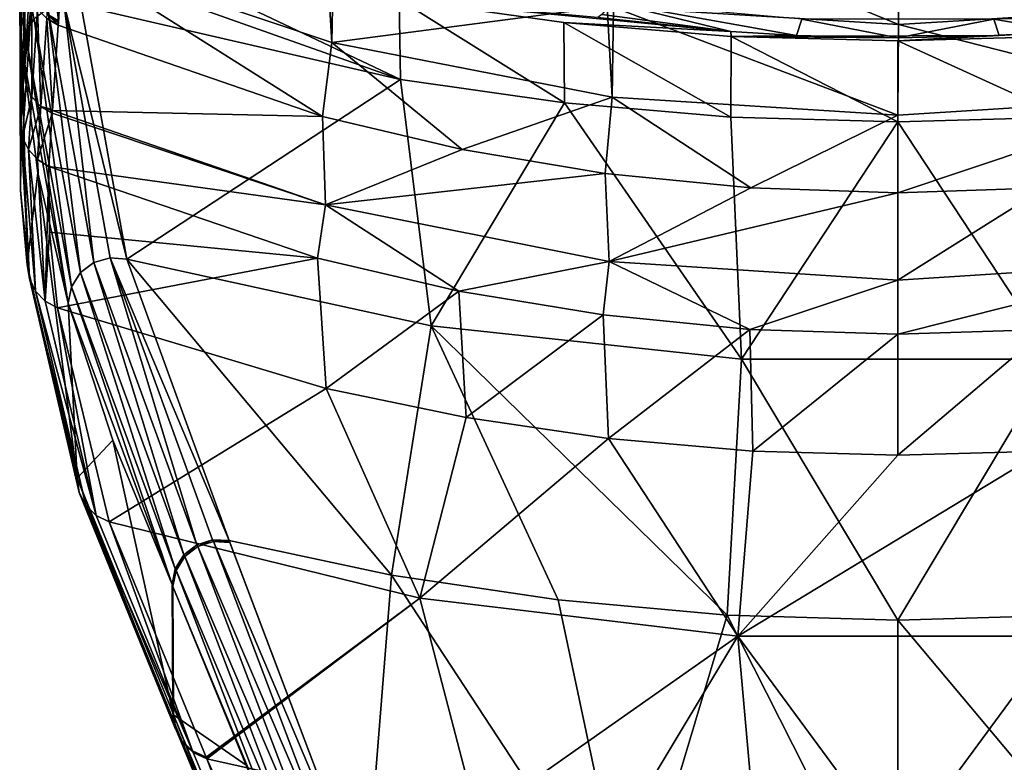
# Model space of a CAD drawing. Header units: metres. Extents: x -80 to 80, y -455 to 95.
# Tile 2 of 256: x -15 to 2, y -440 to -427. Entities that reach past the tile are written whole.
import ezdxf

# ---------------------------------------------------------------- set-up
doc = ezdxf.new("R2010")
doc.units = ezdxf.units.M
for name, color, linetype in [('solid_501010_K_01', 7, 'CONTINUOUS'), ('solid_501010_k_02', 7, 'CONTINUOUS'), ('solid_501010_k_02_01', 7, 'CONTINUOUS')]:
    doc.layers.add(name, color=color, linetype=linetype)

msp = doc.modelspace()

# ---------------------------------------------------------------- linework, layer by layer
at = {"layer": 'solid_501010_K_01'}
for points in [[(4.957744, -426.885956, 473.532562), (0.009942, -427.188782, 473.508118), (0.009901, -425.493134, 470.90097)], [(0, -428.762512, 476.585846), (-4.938201, -426.888367, 473.532349), (0.009942, -427.188782, 473.508118)], [(4.958829, -428.447693, 476.612701), (0.009942, -427.188782, 473.508118), (4.957744, -426.885956, 473.532562)], [(1.669094, -427.095947, 494.041321), (2.920654, -427.309387, 495.004639), (5.209138, -427.069489, 494.637634)], [(-1.669096, -427.095947, 494.041321), (-0.000006, -427.417389, 495.169983), (1.669094, -427.095947, 494.041321)], [(1.669094, -427.095947, 494.041321), (-0.000006, -427.417389, 495.169983), (1.757907, -427.378418, 495.110321)], [(0, -428.762512, 476.585846), (0.009942, -427.188782, 473.508118), (4.958829, -428.447693, 476.612701)], [(1.669094, -427.095947, 494.041321), (1.757907, -427.378418, 495.110321), (2.920654, -427.309387, 495.004639)], [(2.920654, -427.309387, 495.004639), (0, -427.474579, 495.569672), (2.90938, -427.393524, 495.579132)], [(1.757907, -427.378418, 495.110321), (0, -427.474579, 495.569672), (2.920654, -427.309387, 495.004639)], [(2.90938, -427.393524, 495.579132), (0, -427.474579, 495.569672), (2.902069, -428.796783, 505.586029)], [(0, -427.474579, 495.569672), (0, -428.878906, 505.574127), (2.902069, -428.796783, 505.586029)], [(0, -431.630035, 485.561096), (0.000005, -430.111023, 480.009003), (2.551941, -430.02655, 480.016632)], [(0, -431.630035, 485.561096), (2.551941, -430.02655, 480.016632), (5.015354, -431.302399, 485.593323)], [(0.000001, -434.668213, 511.744232), (0.000001, -432.567535, 491.736328), (2.569118, -432.483429, 491.745361)], [(2.520158, -434.594879, 511.754395), (0.000001, -434.668213, 511.744232), (2.569118, -432.483429, 491.745361)], [(-2.712342, -432.99881, 534.181458), (0.000005, -437.530884, 562.754639), (2.712342, -432.99881, 534.181458)], [(2.712342, -432.99881, 534.181458), (0.000005, -437.530884, 562.754639), (2.961696, -437.443024, 562.773743)], [(-2.780247, -437.810547, 537.306396), (0.000001, -434.668213, 511.744232), (2.520158, -434.594879, 511.754395)], [(-2.780247, -437.810547, 537.306396), (2.520158, -434.594879, 511.754395), (2.780247, -437.810547, 537.306396)]]:
    msp.add_3dface(points, dxfattribs=at)
at = {"layer": 'solid_501010_k_02'}
for points in [[(-15.167446, -427.944427, 485.911163), (-15.120378, -421.803162, 482.677277), (-15.111205, -421.464386, 482.15802)], [(-15.072936, -426.499603, 480.490051), (-15.167446, -427.944427, 485.911163), (-15.111205, -421.464386, 482.15802)], [(-15.167446, -427.944427, 485.911163), (-15.155313, -423.029785, 484.836975), (-15.120378, -421.803162, 482.677277)], [(-15.167446, -427.944427, 485.911163), (-15.167977, -423.454742, 485.712952), (-15.155313, -423.029785, 484.836975)], [(-15.171815, -428.009491, 486.223206), (-15.196643, -424.393311, 487.981232), (-15.167977, -423.454742, 485.712952)], [(-15.167446, -427.944427, 485.911163), (-15.171815, -428.009491, 486.223206), (-15.167977, -423.454742, 485.712952)], [(-15.23218, -428.920288, 492.123596), (-15.206862, -424.725128, 488.931641), (-15.196643, -424.393311, 487.981232)], [(-15.171815, -428.009491, 486.223206), (-15.23218, -428.920288, 492.123596), (-15.196643, -424.393311, 487.981232)], [(-15.23218, -428.920288, 492.123596), (-15.230064, -425.498871, 491.635925), (-15.206862, -424.725128, 488.931641)], [(-15.23218, -428.920288, 492.123596), (-15.234362, -425.65152, 492.290436), (-15.230064, -425.498871, 491.635925)], [(-8.656701, -426.750824, 495.654327), (-14.226274, -425.486938, 495.802216), (-8.638416, -428.144684, 505.680511)], [(-14.217508, -426.164825, 500.897003), (-8.638416, -428.144684, 505.680511), (-14.226274, -425.486938, 495.802216)], [(-15.236217, -430.071594, 502.233521), (-15.248346, -426.249237, 495.701904), (-15.234362, -425.65152, 492.290436)], [(-15.23218, -428.920288, 492.123596), (-15.236217, -430.071594, 502.233521), (-15.234362, -425.65152, 492.290436)], [(-14.774069, -427.008759, 480.073853), (-14.717256, -425.820984, 476.87674), (-14.573639, -427.123566, 480.039978)], [(-14.717256, -425.820984, 476.87674), (-14.512097, -425.927399, 476.823517), (-14.573639, -427.123566, 480.039978)], [(-15.194172, -425.961945, 495.739044), (-15.248346, -426.249237, 495.701904), (-15.151341, -427.337708, 505.807434)], [(-15.194172, -425.961945, 495.739044), (-15.151341, -427.337708, 505.807434), (-14.994847, -427.089752, 505.841797)], [(-14.512097, -425.927399, 476.823517), (-14.578941, -427.199585, 480.27182), (-14.576296, -427.161621, 480.155609)], [(-14.512097, -425.927399, 476.823517), (-9.988597, -428.785828, 480.128632), (-14.578941, -427.199585, 480.27182)], [(-14.512097, -425.927399, 476.823517), (-14.576296, -427.161621, 480.155609), (-14.573639, -427.123566, 480.039978)], [(-14.512097, -425.927399, 476.823517), (-9.921828, -425.953308, 473.607849), (-9.826536, -427.503235, 476.693237)], [(-14.512097, -425.927399, 476.823517), (-9.826536, -427.503235, 476.693237), (-9.988597, -428.785828, 480.128632)], [(-9.826536, -427.503235, 476.693237), (-9.921828, -425.953308, 473.607849), (-9.79839, -425.984589, 473.605316)], [(-14.217508, -426.164825, 500.897003), (-14.180018, -426.865601, 505.865875), (-8.638416, -428.144684, 505.680511)], [(-15.236217, -430.071594, 502.233521), (-15.242778, -426.9216, 500.77002), (-15.248346, -426.249237, 495.701904)], [(-15.151341, -427.337708, 505.807434), (-15.248346, -426.249237, 495.701904), (-15.242778, -426.9216, 500.77002)], [(-15.037168, -426.719025, 480.419189), (-15.167446, -427.944427, 485.911163), (-15.072936, -426.499603, 480.490051)], [(-15.037168, -426.719025, 480.419189), (-15.171815, -428.009491, 486.223206), (-15.167446, -427.944427, 485.911163)], [(-15.137515, -428.238312, 486.19519), (-15.171815, -428.009491, 486.223206), (-15.037168, -426.719025, 480.419189)], [(-15.137515, -428.238312, 486.19519), (-15.037168, -426.719025, 480.419189), (-15.038416, -428.444397, 486.154175)], [(-15.038416, -428.444397, 486.154175), (-15.037168, -426.719025, 480.419189), (-14.936397, -426.919708, 480.355774)], [(-14.473701, -426.836456, 505.873138), (-14.758226, -426.914734, 505.864716), (-13.96006, -431.321381, 534.538086)], [(-14.473701, -426.836456, 505.873138), (-13.38849, -431.265381, 534.522217), (-14.180018, -426.865601, 505.865875)], [(-14.473701, -426.836456, 505.873138), (-13.67919, -431.240906, 534.538391), (-13.38849, -431.265381, 534.522217)], [(-14.473701, -426.836456, 505.873138), (-13.96006, -431.321381, 534.538086), (-13.67919, -431.240906, 534.538391)], [(-13.38849, -431.265381, 534.522217), (-8.638416, -428.144684, 505.680511), (-14.180018, -426.865601, 505.865875)], [(-2.903187, -427.310699, 495.006622), (-5.209138, -427.069489, 494.637634), (-8.656701, -426.750824, 495.654327)], [(-15.236217, -430.071594, 502.233521), (-15.2064, -427.624817, 505.766357), (-15.242778, -426.9216, 500.77002)], [(-15.151341, -427.337708, 505.807434), (-15.242778, -426.9216, 500.77002), (-15.2064, -427.624817, 505.766357)], [(-15.038416, -428.444397, 486.154175), (-14.936397, -426.919708, 480.355774), (-14.88312, -428.614105, 486.121429)], [(-14.758226, -426.914734, 505.864716), (-14.994847, -427.089752, 505.841797), (-14.193681, -431.495972, 534.520386)], [(-14.88312, -428.614105, 486.121429), (-14.936397, -426.919708, 480.355774), (-14.779197, -427.084564, 480.305206)], [(-14.779197, -427.084564, 480.305206), (-14.774069, -427.008759, 480.073853), (-14.578941, -427.199585, 480.27182)], [(-14.774069, -427.008759, 480.073853), (-14.573639, -427.123566, 480.039978), (-14.576296, -427.161621, 480.155609)], [(-14.774069, -427.008759, 480.073853), (-14.576296, -427.161621, 480.155609), (-14.578941, -427.199585, 480.27182)], [(-14.758226, -426.914734, 505.864716), (-14.193681, -431.495972, 534.520386), (-13.96006, -431.321381, 534.538086)], [(-14.994847, -427.089752, 505.841797), (-15.151341, -427.337708, 505.807434), (-14.348887, -431.741333, 534.48761)], [(-14.994847, -427.089752, 505.841797), (-14.348887, -431.741333, 534.48761), (-14.193681, -431.495972, 534.520386)], [(-14.88312, -428.614105, 486.121429), (-14.779197, -427.084564, 480.305206), (-14.68028, -428.664001, 485.769348)], [(-14.779197, -427.084564, 480.305206), (-14.578941, -427.199585, 480.27182), (-14.68028, -428.664001, 485.769348)], [(-14.681426, -428.681, 485.849854), (-14.578941, -427.199585, 480.27182), (-9.988597, -428.785828, 480.128632)], [(-14.68028, -428.664001, 485.769348), (-14.578941, -427.199585, 480.27182), (-14.681426, -428.681, 485.849854)], [(-15.151341, -427.337708, 505.807434), (-15.2064, -427.624817, 505.766357), (-14.404979, -432.02475, 534.444092)], [(-15.151341, -427.337708, 505.807434), (-14.404979, -432.02475, 534.444092), (-14.348887, -431.741333, 534.48761)], [(-9.826536, -427.503235, 476.693237), (-7.566658, -429.358887, 480.076904), (-9.988597, -428.785828, 480.128632)], [(-15.236217, -430.071594, 502.233521), (-15.116896, -431.362457, 512.211487), (-15.2064, -427.624817, 505.766357)], [(-14.404979, -432.02475, 534.444092), (-15.2064, -427.624817, 505.766357), (-14.931416, -429.765045, 520.120972)], [(-15.116896, -431.362457, 512.211487), (-14.931416, -429.765045, 520.120972), (-15.2064, -427.624817, 505.766357)], [(-15.137515, -428.238312, 486.19519), (-15.23218, -428.920288, 492.123596), (-15.171815, -428.009491, 486.223206)], [(-15.19784, -429.150055, 492.099365), (-15.23218, -428.920288, 492.123596), (-15.137515, -428.238312, 486.19519)], [(-15.19784, -429.150055, 492.099365), (-15.137515, -428.238312, 486.19519), (-15.038416, -428.444397, 486.154175)], [(-13.38849, -431.265381, 534.522217), (-8.102343, -432.420929, 534.294434), (-8.638416, -428.144684, 505.680511)], [(-8.102343, -432.420929, 534.294434), (-5.787048, -428.551208, 505.621613), (-8.638416, -428.144684, 505.680511)], [(-15.098236, -429.360199, 492.077667), (-15.19784, -429.150055, 492.099365), (-15.038416, -428.444397, 486.154175)], [(-15.098236, -429.360199, 492.077667), (-15.038416, -428.444397, 486.154175), (-14.88312, -428.614105, 486.121429)], [(-14.941857, -429.532806, 492.060333), (-15.098236, -429.360199, 492.077667), (-14.88312, -428.614105, 486.121429)], [(-14.941857, -429.532806, 492.060333), (-14.88312, -428.614105, 486.121429), (-14.684681, -428.72934, 486.082245)], [(-14.941857, -429.532806, 492.060333), (-14.684681, -428.72934, 486.082245), (-14.742034, -429.653198, 492.048859)], [(-14.88312, -428.614105, 486.121429), (-14.681426, -428.681, 485.849854), (-14.684681, -428.72934, 486.082245)], [(-14.88312, -428.614105, 486.121429), (-14.68028, -428.664001, 485.769348), (-14.681426, -428.681, 485.849854)], [(-14.684681, -428.72934, 486.082245), (-9.939538, -430.319458, 485.689941), (-14.742034, -429.653198, 492.048859)], [(-14.684681, -428.72934, 486.082245), (-14.681426, -428.681, 485.849854), (-9.939538, -430.319458, 485.689941)], [(-14.681426, -428.681, 485.849854), (-9.988597, -428.785828, 480.128632), (-9.939538, -430.319458, 485.689941)], [(-15.080812, -431.600433, 512.178101), (-15.236217, -430.071594, 502.233521), (-15.23218, -428.920288, 492.123596)], [(-15.080812, -431.600433, 512.178101), (-15.23218, -428.920288, 492.123596), (-15.19784, -429.150055, 492.099365)], [(-14.974249, -431.816559, 512.146484), (-15.19784, -429.150055, 492.099365), (-15.098236, -429.360199, 492.077667)], [(-14.974249, -431.816559, 512.146484), (-15.080812, -431.600433, 512.178101), (-15.19784, -429.150055, 492.099365)], [(-14.807036, -431.990814, 512.119507), (-15.098236, -429.360199, 492.077667), (-14.941857, -429.532806, 492.060333)], [(-14.807036, -431.990814, 512.119507), (-14.974249, -431.816559, 512.146484), (-15.098236, -429.360199, 492.077667)], [(-14.807036, -431.990814, 512.119507), (-14.941857, -429.532806, 492.060333), (-14.742034, -429.653198, 492.048859)], [(-15.116896, -431.362457, 512.211487), (-14.252126, -435.067108, 537.792603), (-14.931416, -429.765045, 520.120972)], [(-14.252126, -435.067108, 537.792603), (-14.404979, -432.02475, 534.444092), (-14.931416, -429.765045, 520.120972)], [(-14.807036, -431.990814, 512.119507), (-14.742034, -429.653198, 492.048859), (-14.732335, -430.7966, 502.030365)], [(-9.939538, -430.319458, 485.689941), (-10.076097, -431.244934, 491.878174), (-14.742034, -429.653198, 492.048859)], [(-14.732335, -430.7966, 502.030365), (-14.742034, -429.653198, 492.048859), (-10.076097, -431.244934, 491.878174)], [(-15.080812, -431.600433, 512.178101), (-15.116896, -431.362457, 512.211487), (-15.236217, -430.071594, 502.233521)], [(-9.939538, -430.319458, 485.689941), (-7.625968, -431.817719, 491.816742), (-10.076097, -431.244934, 491.878174)], [(-14.807036, -431.990814, 512.119507), (-14.732335, -430.7966, 502.030365), (-14.594607, -432.107178, 512.09967)], [(-14.732335, -430.7966, 502.030365), (-10.076097, -431.244934, 491.878174), (-14.594607, -432.107178, 512.09967)], [(-9.925151, -433.510773, 511.904846), (-14.594607, -432.107178, 512.09967), (-10.076097, -431.244934, 491.878174)], [(-14.193681, -431.495972, 534.520386), (-12.396686, -436.397186, 563.072937), (-13.96006, -431.321381, 534.538086)], [(-13.96006, -431.321381, 534.538086), (-12.170508, -436.22287, 563.086182), (-13.67919, -431.240906, 534.538391)], [(-13.96006, -431.321381, 534.538086), (-12.396686, -436.397186, 563.072937), (-12.170508, -436.22287, 563.086182)], [(-13.67919, -431.240906, 534.538391), (-11.613431, -436.151428, 563.054199), (-13.38849, -431.265381, 534.522217)], [(-13.67919, -431.240906, 534.538391), (-11.897817, -436.137299, 563.079651), (-11.613431, -436.151428, 563.054199)], [(-13.67919, -431.240906, 534.538391), (-12.170508, -436.22287, 563.086182), (-11.897817, -436.137299, 563.079651)], [(-13.38849, -431.265381, 534.522217), (-11.613431, -436.151428, 563.054199), (-8.790418, -436.748199, 562.924622)], [(-13.38849, -431.265381, 534.522217), (-8.790418, -436.748199, 562.924622), (-8.102343, -432.420929, 534.294434)], [(-14.214451, -435.314911, 537.753052), (-14.252126, -435.067108, 537.792603), (-15.116896, -431.362457, 512.211487)], [(-14.214451, -435.314911, 537.753052), (-15.116896, -431.362457, 512.211487), (-15.080812, -431.600433, 512.178101)], [(-14.348887, -431.741333, 534.48761), (-12.547466, -436.638031, 563.041565), (-14.193681, -431.495972, 534.520386)], [(-14.193681, -431.495972, 534.520386), (-12.547466, -436.638031, 563.041565), (-12.396686, -436.397186, 563.072937)], [(-14.100183, -435.537994, 537.713379), (-15.080812, -431.600433, 512.178101), (-14.974249, -431.816559, 512.146484)], [(-14.214451, -435.314911, 537.753052), (-15.080812, -431.600433, 512.178101), (-14.100183, -435.537994, 537.713379)], [(-13.920815, -435.713867, 537.677612), (-14.974249, -431.816559, 512.146484), (-14.807036, -431.990814, 512.119507)], [(-14.100183, -435.537994, 537.713379), (-14.974249, -431.816559, 512.146484), (-13.920815, -435.713867, 537.677612)], [(-14.348887, -431.741333, 534.48761), (-14.404979, -432.02475, 534.444092), (-12.603597, -436.914642, 562.996094)], [(-14.348887, -431.741333, 534.48761), (-12.603597, -436.914642, 562.996094), (-12.547466, -436.638031, 563.041565)], [(-13.920815, -435.713867, 537.677612), (-14.807036, -431.990814, 512.119507), (-14.594607, -432.107178, 512.09967)], [(-12.603597, -436.914642, 562.996094), (-14.404979, -432.02475, 534.444092), (-13.628416, -434.407501, 548.738892)], [(-14.252126, -435.067108, 537.792603), (-13.628416, -434.407501, 548.738892), (-14.404979, -432.02475, 534.444092)], [(-13.694411, -435.82489, 537.649292), (-14.594607, -432.107178, 512.09967), (-9.925151, -433.510773, 511.904846)], [(-13.920815, -435.713867, 537.677612), (-14.594607, -432.107178, 512.09967), (-13.694411, -435.82489, 537.649292)], [(-13.694411, -435.82489, 537.649292), (-9.925151, -433.510773, 511.904846), (-8.299361, -437.148682, 537.420654)], [(-14.252126, -435.067108, 537.792603), (-12.590141, -439.143921, 563.277954), (-13.628416, -434.407501, 548.738892)], [(-12.590141, -439.143921, 563.277954), (-12.603597, -436.914642, 562.996094), (-13.628416, -434.407501, 548.738892)], [(-12.552394, -439.397614, 563.232361), (-12.590141, -439.143921, 563.277954), (-14.252126, -435.067108, 537.792603)], [(-12.552394, -439.397614, 563.232361), (-14.252126, -435.067108, 537.792603), (-14.214451, -435.314911, 537.753052)], [(-12.4341, -439.624786, 563.184631), (-14.214451, -435.314911, 537.753052), (-14.100183, -435.537994, 537.713379)], [(-12.4341, -439.624786, 563.184631), (-12.552394, -439.397614, 563.232361), (-14.214451, -435.314911, 537.753052)], [(-12.247804, -439.8013, 563.139954), (-14.100183, -435.537994, 537.713379), (-13.920815, -435.713867, 537.677612)], [(-12.247804, -439.8013, 563.139954), (-12.4341, -439.624786, 563.184631), (-14.100183, -435.537994, 537.713379)], [(-12.247804, -439.8013, 563.139954), (-13.920815, -435.713867, 537.677612), (-13.694411, -435.82489, 537.649292)], [(-13.694411, -435.82489, 537.649292), (-8.299361, -437.148682, 537.420654), (-12.013258, -439.908478, 563.102966)], [(-12.247804, -439.8013, 563.139954), (-13.694411, -435.82489, 537.649292), (-12.013258, -439.908478, 563.102966)], [(-12.170508, -436.22287, 563.086182), (-12.396686, -436.397186, 563.072937), (-12.383258, -436.427368, 563.239563)], [(-12.170508, -436.22287, 563.086182), (-12.383258, -436.427368, 563.239563), (-12.157128, -436.253021, 563.252808)], [(-12.157128, -436.253021, 563.252808), (-12.383258, -436.427368, 563.239563), (-9.784692, -442.494965, 595.793945)], [(-11.897817, -436.137299, 563.079651), (-12.170508, -436.22287, 563.086182), (-12.157128, -436.253021, 563.252808)], [(-11.897817, -436.137299, 563.079651), (-12.157128, -436.253021, 563.252808), (-11.88449, -436.16745, 563.246277)], [(-11.88449, -436.16745, 563.246277), (-12.157128, -436.253021, 563.252808), (-9.521287, -442.403534, 595.794983)], [(-12.157128, -436.253021, 563.252808), (-9.784692, -442.494965, 595.793945), (-9.521287, -442.403534, 595.794983)], [(-11.897817, -436.137299, 563.079651), (-11.606792, -436.166473, 563.137451), (-11.613431, -436.151428, 563.054199)], [(-11.897817, -436.137299, 563.079651), (-11.600146, -436.181519, 563.220764), (-11.606792, -436.166473, 563.137451)], [(-11.897817, -436.137299, 563.079651), (-11.88449, -436.16745, 563.246277), (-11.600146, -436.181519, 563.220764)], [(-11.88449, -436.16745, 563.246277), (-9.242873, -442.406982, 595.780823), (-11.600146, -436.181519, 563.220764)], [(-11.88449, -436.16745, 563.246277), (-9.521287, -442.403534, 595.794983), (-9.242873, -442.406982, 595.780823)], [(-9.242873, -442.406982, 595.780823), (-8.790418, -436.748199, 562.924622), (-11.613431, -436.151428, 563.054199)], [(-11.606792, -436.166473, 563.137451), (-9.242873, -442.406982, 595.780823), (-11.613431, -436.151428, 563.054199)], [(-11.606792, -436.166473, 563.137451), (-11.600146, -436.181519, 563.220764), (-9.242873, -442.406982, 595.780823)], [(-12.396686, -436.397186, 563.072937), (-12.547466, -436.638031, 563.041565), (-12.53401, -436.668182, 563.208191)], [(-12.396686, -436.397186, 563.072937), (-12.53401, -436.668182, 563.208191), (-12.383258, -436.427368, 563.239563)], [(-12.383258, -436.427368, 563.239563), (-12.53401, -436.668182, 563.208191), (-10.001337, -442.66922, 595.77301)], [(-12.383258, -436.427368, 563.239563), (-10.001337, -442.66922, 595.77301), (-9.784692, -442.494965, 595.793945)], [(-12.547466, -436.638031, 563.041565), (-12.603597, -436.914642, 562.996094), (-12.596873, -436.929688, 563.079407)], [(-12.596873, -436.929688, 563.079407), (-12.590141, -436.944733, 563.16272), (-12.547466, -436.638031, 563.041565)], [(-12.547466, -436.638031, 563.041565), (-12.590141, -436.944733, 563.16272), (-12.53401, -436.668182, 563.208191)], [(-12.53401, -436.668182, 563.208191), (-12.590141, -436.944733, 563.16272), (-10.144905, -442.905182, 595.734802)], [(-12.53401, -436.668182, 563.208191), (-10.144905, -442.905182, 595.734802), (-10.001337, -442.66922, 595.77301)], [(-9.242873, -442.406982, 595.780823), (-4.648044, -443.072632, 595.634338), (-8.790418, -436.748199, 562.924622)], [(-4.648044, -443.072632, 595.634338), (-5.899392, -437.180847, 562.830627), (-8.790418, -436.748199, 562.924622)], [(-12.590141, -439.143921, 563.277954), (-12.596873, -436.929688, 563.079407), (-12.603597, -436.914642, 562.996094)], [(-12.590141, -439.143921, 563.277954), (-12.590141, -436.944733, 563.16272), (-12.596873, -436.929688, 563.079407)], [(-12.583071, -439.1586, 563.365356), (-12.590141, -436.944733, 563.16272), (-12.590141, -439.143921, 563.277954)], [(-12.576003, -439.173279, 563.452759), (-11.299898, -440.063141, 579.897339), (-12.590141, -436.944733, 563.16272)], [(-10.144905, -442.905182, 595.734802), (-12.590141, -436.944733, 563.16272), (-11.299898, -440.063141, 579.897339)], [(-12.583071, -439.1586, 563.365356), (-12.576003, -439.173279, 563.452759), (-12.590141, -436.944733, 563.16272)], [(-8.299361, -437.148682, 537.420654), (-12.006141, -439.923157, 563.19043), (-12.013258, -439.908478, 563.102966)], [(-8.299361, -437.148682, 537.420654), (-11.999027, -439.937836, 563.277832), (-12.006141, -439.923157, 563.19043)], [(-8.299361, -437.148682, 537.420654), (-7.299803, -440.985016, 563.077087), (-11.999027, -439.937836, 563.277832)], [(-12.552394, -439.397614, 563.232361), (-12.583071, -439.1586, 563.365356), (-12.590141, -439.143921, 563.277954)], [(-12.552394, -439.397614, 563.232361), (-12.576003, -439.173279, 563.452759), (-12.583071, -439.1586, 563.365356)], [(-12.576003, -439.173279, 563.452759), (-10.186554, -444.934814, 595.946533), (-11.299898, -440.063141, 579.897339)], [(-10.146962, -445.191559, 595.896057), (-10.186554, -444.934814, 595.946533), (-12.576003, -439.173279, 563.452759)], [(-12.538246, -439.426971, 563.407104), (-12.576003, -439.173279, 563.452759), (-12.552394, -439.397614, 563.232361)], [(-10.146962, -445.191559, 595.896057), (-12.576003, -439.173279, 563.452759), (-12.538246, -439.426971, 563.407104)], [(-12.538246, -439.426971, 563.407104), (-12.552394, -439.397614, 563.232361), (-12.4341, -439.624786, 563.184631)], [(-12.41993, -439.654144, 563.359436), (-12.538246, -439.426971, 563.407104), (-12.4341, -439.624786, 563.184631)], [(-10.024359, -445.420502, 595.845154), (-12.538246, -439.426971, 563.407104), (-12.41993, -439.654144, 563.359436)], [(-10.146962, -445.191559, 595.896057), (-12.538246, -439.426971, 563.407104), (-10.024359, -445.420502, 595.845154)], [(-12.41993, -439.654144, 563.359436), (-12.4341, -439.624786, 563.184631), (-12.247804, -439.8013, 563.139954)], [(-12.233603, -439.830688, 563.314758), (-12.41993, -439.654144, 563.359436), (-12.247804, -439.8013, 563.139954)], [(-9.832155, -445.596619, 595.799561), (-12.41993, -439.654144, 563.359436), (-12.233603, -439.830688, 563.314758)], [(-10.024359, -445.420502, 595.845154), (-12.41993, -439.654144, 563.359436), (-9.832155, -445.596619, 595.799561)], [(-12.233603, -439.830688, 563.314758), (-12.247804, -439.8013, 563.139954), (-12.013258, -439.908478, 563.102966)], [(-12.233603, -439.830688, 563.314758), (-12.013258, -439.908478, 563.102966), (-12.006141, -439.923157, 563.19043)], [(-12.233603, -439.830688, 563.314758), (-12.006141, -439.923157, 563.19043), (-11.999027, -439.937836, 563.277832)], [(-9.832155, -445.596619, 595.799561), (-12.233603, -439.830688, 563.314758), (-11.999027, -439.937836, 563.277832)], [(-9.832155, -445.596619, 595.799561), (-11.999027, -439.937836, 563.277832), (-10.733757, -442.748535, 579.554077)]]:
    msp.add_3dface(points, dxfattribs=at)
at = {"layer": 'solid_501010_k_02_01'}
for points in [[(0.009942, -427.188782, 473.508118), (-4.938201, -426.888367, 473.532349), (-4.931427, -425.147736, 470.836761)], [(0.009901, -425.493134, 470.90097), (0.009942, -427.188782, 473.508118), (-4.931427, -425.147736, 470.836761)], [(-9.826536, -427.503235, 476.693237), (-9.79839, -425.984589, 473.605316), (-5.048927, -426.874664, 473.533478)], [(-9.826536, -427.503235, 476.693237), (-5.048927, -426.874664, 473.533478), (-4.958829, -428.447693, 476.612701)], [(-8.656701, -426.750824, 495.654327), (-8.638416, -428.144684, 505.680511), (-5.787048, -428.551208, 505.621613)], [(-5.800178, -427.151367, 495.607483), (-8.656701, -426.750824, 495.654327), (-5.787048, -428.551208, 505.621613)], [(-2.903187, -427.310699, 495.006622), (-8.656701, -426.750824, 495.654327), (-5.800178, -427.151367, 495.607483)], [(-5.141565, -427.016541, 494.334991), (-2.903187, -427.310699, 495.006622), (-4.967745, -426.803772, 493.608154)], [(-4.958829, -428.447693, 476.612701), (-5.048927, -426.874664, 473.533478), (-4.938201, -426.888367, 473.532349)], [(-4.967745, -426.803772, 493.608154), (-2.903187, -427.310699, 495.006622), (-1.757921, -427.378418, 495.110321)], [(-1.669096, -427.095947, 494.041321), (-4.967745, -426.803772, 493.608154), (-1.757921, -427.378418, 495.110321)], [(-4.958829, -428.447693, 476.612701), (-4.938201, -426.888367, 473.532349), (0, -428.762512, 476.585846)], [(-5.141565, -427.016541, 494.334991), (-5.209138, -427.069489, 494.637634), (-2.903187, -427.310699, 495.006622)], [(-5.800178, -427.151367, 495.607483), (-5.787048, -428.551208, 505.621613), (-2.902068, -428.796783, 505.586029)], [(-2.892022, -427.39447, 495.579041), (-5.800178, -427.151367, 495.607483), (-2.902068, -428.796783, 505.586029)], [(-2.903187, -427.310699, 495.006622), (-5.800178, -427.151367, 495.607483), (-2.892022, -427.39447, 495.579041)], [(-1.669096, -427.095947, 494.041321), (-1.757921, -427.378418, 495.110321), (-0.000006, -427.417389, 495.169983)], [(-1.757921, -427.378418, 495.110321), (-2.903187, -427.310699, 495.006622), (-2.892022, -427.39447, 495.579041)], [(-2.892022, -427.39447, 495.579041), (-2.902068, -428.796783, 505.586029), (0, -428.878906, 505.574127)], [(1.757907, -427.378418, 495.110321), (-2.892022, -427.39447, 495.579041), (0, -427.474579, 495.569672)], [(-0.000006, -427.417389, 495.169983), (-1.757921, -427.378418, 495.110321), (-2.892022, -427.39447, 495.579041)], [(1.757907, -427.378418, 495.110321), (-0.000006, -427.417389, 495.169983), (-2.892022, -427.39447, 495.579041)], [(0, -427.474579, 495.569672), (-2.892022, -427.39447, 495.579041), (0, -428.878906, 505.574127)], [(-9.826536, -427.503235, 476.693237), (-4.958829, -428.447693, 476.612701), (-7.566658, -429.358887, 480.076904)], [(-8.102343, -432.420929, 534.294434), (-2.712342, -432.99881, 534.181458), (-5.787048, -428.551208, 505.621613)], [(-4.958829, -428.447693, 476.612701), (-5.08131, -429.774536, 480.039368), (-7.566658, -429.358887, 480.076904)], [(-2.712342, -432.99881, 534.181458), (-2.902068, -428.796783, 505.586029), (-5.787048, -428.551208, 505.621613)], [(-4.958829, -428.447693, 476.612701), (-2.551932, -430.02655, 480.016632), (-5.08131, -429.774536, 480.039368)], [(-4.958829, -428.447693, 476.612701), (0, -428.762512, 476.585846), (-2.551932, -430.02655, 480.016632)], [(0, -428.762512, 476.585846), (4.958829, -428.447693, 476.612701), (0.000005, -430.111023, 480.009003)], [(4.958829, -428.447693, 476.612701), (2.551941, -430.02655, 480.016632), (0.000005, -430.111023, 480.009003)], [(0, -428.762512, 476.585846), (0.000005, -430.111023, 480.009003), (-2.551932, -430.02655, 480.016632)], [(-9.939538, -430.319458, 485.689941), (-9.988597, -428.785828, 480.128632), (-7.566658, -429.358887, 480.076904)], [(-2.712342, -432.99881, 534.181458), (0, -428.878906, 505.574127), (-2.902068, -428.796783, 505.586029)], [(-2.712342, -432.99881, 534.181458), (2.712342, -432.99881, 534.181458), (0, -428.878906, 505.574127)], [(2.712342, -432.99881, 534.181458), (2.902069, -428.796783, 505.586029), (0, -428.878906, 505.574127)], [(-9.939538, -430.319458, 485.689941), (-7.566658, -429.358887, 480.076904), (-5.08131, -429.774536, 480.039368)], [(-9.939538, -430.319458, 485.689941), (-5.08131, -429.774536, 480.039368), (-5.015354, -431.302399, 485.593323)], [(-5.015354, -431.302399, 485.593323), (-5.08131, -429.774536, 480.039368), (-2.551932, -430.02655, 480.016632)], [(-5.015354, -431.302399, 485.593323), (-2.551932, -430.02655, 480.016632), (0.000005, -430.111023, 480.009003)], [(-5.015354, -431.302399, 485.593323), (0.000005, -430.111023, 480.009003), (0, -431.630035, 485.561096)], [(-9.939538, -430.319458, 485.689941), (-5.015354, -431.302399, 485.593323), (-7.625968, -431.817719, 491.816742)], [(-9.925151, -433.510773, 511.904846), (-10.076097, -431.244934, 491.878174), (-7.625968, -431.817719, 491.816742)], [(-5.015354, -431.302399, 485.593323), (-5.117661, -432.232361, 491.772278), (-7.625968, -431.817719, 491.816742)], [(-5.015354, -431.302399, 485.593323), (-2.569116, -432.483429, 491.745361), (-5.117661, -432.232361, 491.772278)], [(-5.015354, -431.302399, 485.593323), (0, -431.630035, 485.561096), (-2.569116, -432.483429, 491.745361)], [(0, -431.630035, 485.561096), (5.015354, -431.302399, 485.593323), (0.000001, -432.567535, 491.736328)], [(5.015354, -431.302399, 485.593323), (2.569118, -432.483429, 491.745361), (0.000001, -432.567535, 491.736328)], [(0, -431.630035, 485.561096), (0.000001, -432.567535, 491.736328), (-2.569116, -432.483429, 491.745361)], [(-7.497512, -434.013123, 511.835144), (-9.925151, -433.510773, 511.904846), (-7.625968, -431.817719, 491.816742)], [(-7.497512, -434.013123, 511.835144), (-7.625968, -431.817719, 491.816742), (-5.117661, -432.232361, 491.772278)], [(-5.024429, -434.375732, 511.784821), (-7.497512, -434.013123, 511.835144), (-5.117661, -432.232361, 491.772278)], [(-5.024429, -434.375732, 511.784821), (-5.117661, -432.232361, 491.772278), (-2.569116, -432.483429, 491.745361)], [(-8.102343, -432.420929, 534.294434), (-8.790418, -436.748199, 562.924622), (-5.899392, -437.180847, 562.830627)], [(-8.102343, -432.420929, 534.294434), (-5.899392, -437.180847, 562.830627), (-2.961687, -437.443024, 562.773743)], [(-8.102343, -432.420929, 534.294434), (-2.961687, -437.443024, 562.773743), (-2.712342, -432.99881, 534.181458)], [(-2.520156, -434.594879, 511.754395), (-5.024429, -434.375732, 511.784821), (-2.569116, -432.483429, 491.745361)], [(-2.520156, -434.594879, 511.754395), (-2.569116, -432.483429, 491.745361), (0.000001, -432.567535, 491.736328)], [(0.000001, -434.668213, 511.744232), (-2.520156, -434.594879, 511.754395), (0.000001, -432.567535, 491.736328)], [(-2.712342, -432.99881, 534.181458), (-2.961687, -437.443024, 562.773743), (0.000005, -437.530884, 562.754639)], [(-8.299361, -437.148682, 537.420654), (-9.925151, -433.510773, 511.904846), (-7.497512, -434.013123, 511.835144)], [(-8.299361, -437.148682, 537.420654), (-7.497512, -434.013123, 511.835144), (-5.024429, -434.375732, 511.784821)], [(-8.299361, -437.148682, 537.420654), (-5.024429, -434.375732, 511.784821), (-2.780247, -437.810547, 537.306396)], [(-2.780247, -437.810547, 537.306396), (-5.024429, -434.375732, 511.784821), (-2.520156, -434.594879, 511.754395)], [(-2.780247, -437.810547, 537.306396), (-2.520156, -434.594879, 511.754395), (0.000001, -434.668213, 511.744232)], [(-8.299361, -437.148682, 537.420654), (-2.780247, -437.810547, 537.306396), (-7.299803, -440.985016, 563.077087)], [(-4.648044, -443.072632, 595.634338), (-2.961687, -437.443024, 562.773743), (-5.899392, -437.180847, 562.830627)], [(-4.648044, -443.072632, 595.634338), (0, -443.294861, 595.587219), (-2.961687, -437.443024, 562.773743)], [(0, -443.294861, 595.587219), (0.000005, -437.530884, 562.754639), (-2.961687, -437.443024, 562.773743)], [(4.648044, -443.072632, 595.634338), (2.961696, -437.443024, 562.773743), (0.000005, -437.530884, 562.754639)], [(0, -443.294861, 595.587219), (4.648044, -443.072632, 595.634338), (0.000005, -437.530884, 562.754639)], [(-2.780247, -437.810547, 537.306396), (-4.888082, -441.3172, 563.013428), (-7.299803, -440.985016, 563.077087)], [(-2.780247, -437.810547, 537.306396), (-2.450606, -441.5177, 562.975037), (-4.888082, -441.3172, 563.013428)], [(-2.780247, -437.810547, 537.306396), (0, -441.584717, 562.962158), (-2.450606, -441.5177, 562.975037)], [(-2.780247, -437.810547, 537.306396), (2.780247, -437.810547, 537.306396), (0, -441.584717, 562.962158)], [(2.780247, -437.810547, 537.306396), (2.450605, -441.5177, 562.975037), (0, -441.584717, 562.962158)], [(-10.733757, -442.748535, 579.554077), (-11.999027, -439.937836, 563.277832), (-7.299803, -440.985016, 563.077087)]]:
    msp.add_3dface(points, dxfattribs=at)

doc.saveas('drawing.dxf')
